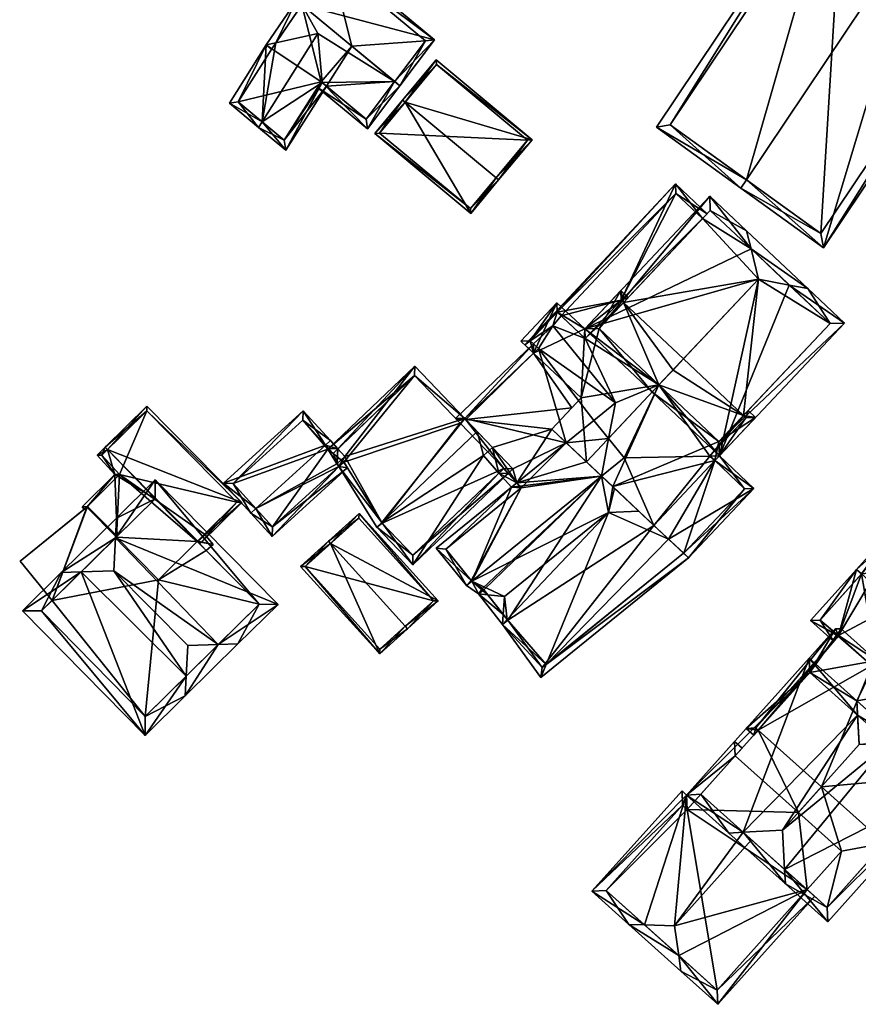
# Model space of a CAD drawing. Header units: inches. Extents: x 2528110 to 2532513, y 1151075 to 1152012.
# Tile 85 of 99: x 2532410 to 2532472, y 1151350 to 1151423. Entities that reach past the tile are written whole.
import ezdxf

# ---------------------------------------------------------------- set-up
doc = ezdxf.new("R2010")
doc.units = ezdxf.units.IN
doc.header["$MEASUREMENT"] = 0
doc.layers.add('Gebaeude Einzelhaus', color=10, linetype='Continuous')

msp = doc.modelspace()

# ---------------------------------------------------------------- meshes
at = {"layer": 'Gebaeude Einzelhaus'}
mesh = msp.add_polyface(dxfattribs=at)
corners = [(2532414.044, 1151439.546, 399.594), (2532417.32, 1151437.574, 398.361), (2532414.186, 1151439.751, 399.594), (2532398.116, 1151409.939, 398.361), (2532392.496, 1151408.537, 399.594), (2532395.269, 1151406.306, 398.446), (2532392.354, 1151408.333, 399.594), (2532390.416, 1151409.679, 398.74), (2532412.249, 1151441.098, 398.74), (2532395.218, 1151406.646, 398.522), (2532390.764, 1151409.741, 398.831), (2532416.973, 1151437.511, 398.441), (2532397.874, 1151410.03, 398.442), (2532412.311, 1151440.75, 398.83), (2532397.874, 1151410.03, 392.38), (2532416.973, 1151437.511, 392.38), (2532412.311, 1151440.75, 392.38), (2532390.764, 1151409.741, 392.38), (2532395.218, 1151406.646, 392.38)]
mesh.append_faces([[corners[k] for k in face] for face in [(13, 10, 7), (8, 13, 7), (0, 13, 2), (11, 0, 2), (2, 13, 8), (1, 11, 2), (3, 9, 12), (12, 11, 3), (3, 11, 1), (5, 9, 3), (4, 9, 6), (10, 4, 6), (7, 10, 6), (6, 9, 5), (8, 0, 2), (8, 7, 0), (0, 7, 4), (4, 7, 6), (3, 4, 5), (5, 4, 6), (3, 0, 4), (3, 1, 0), (0, 1, 2)]], dxfattribs={"color": 13})
mesh.append_faces([[corners[k] for k in face] for face in [(14, 18, 17), (14, 17, 16), (14, 16, 15), (12, 18, 14), (9, 18, 12), (17, 18, 4), (4, 18, 9), (10, 17, 4), (16, 17, 13), (13, 17, 10), (15, 16, 0), (0, 16, 13), (11, 15, 0), (14, 15, 11), (12, 14, 11)]], dxfattribs={"color": 41})
mesh = msp.add_polyface(dxfattribs=at)
corners = [(2532476.74, 1151431.012, 406.118), (2532477.158, 1151431.636, 406.118), (2532470.55, 1151435.664, 401.424), (2532463.58, 1151411.377, 406.118), (2532456.889, 1151415.281, 401.424), (2532463.163, 1151410.754, 406.118), (2532469.31, 1151406.318, 401.424), (2532483.633, 1151427.689, 401.424), (2532457.915, 1151415.465, 401.879), (2532469.119, 1151407.38, 401.889), (2532482.574, 1151427.456, 401.889), (2532470.773, 1151434.65, 401.879), (2532482.574, 1151427.456, 391.67), (2532470.773, 1151434.65, 391.67), (2532457.915, 1151415.465, 391.67), (2532469.119, 1151407.38, 391.67)]
mesh.append_faces([[corners[k] for k in face] for face in [(11, 8, 2), (0, 11, 1), (10, 0, 1), (1, 11, 2), (7, 10, 1), (6, 9, 10), (6, 10, 7), (3, 9, 5), (8, 3, 5), (5, 9, 6), (2, 8, 4), (4, 8, 5), (0, 7, 1), (3, 6, 0), (0, 6, 7), (3, 5, 6), (3, 4, 5), (0, 2, 3), (3, 2, 4), (0, 1, 2)]], dxfattribs={"color": 13})
mesh.append_faces([[corners[k] for k in face] for face in [(13, 15, 14), (12, 15, 13), (10, 15, 12), (9, 15, 10), (14, 15, 3), (3, 15, 9), (8, 14, 3), (13, 14, 11), (11, 14, 8), (12, 13, 0), (0, 13, 11), (10, 12, 0)]], dxfattribs={"color": 41})
mesh = msp.add_polyface(dxfattribs=at)
corners = [(2532427.573, 1151415.683, 399.391), (2532425.139, 1151417.064, 398.065), (2532427.303, 1151415.256, 399.391), (2532427.884, 1151421.395, 398.065), (2532428.596, 1151421.552, 398.311), (2532431.727, 1151422.238, 399.391), (2532430.141, 1151424.708, 398.129), (2532430.527, 1151424.386, 398.366), (2532429.329, 1151413.564, 398.065), (2532432.026, 1151418.608, 398.278), (2532432.353, 1151418.337, 398.065), (2532428.3, 1151421.118, 398.302), (2532425.796, 1151417.166, 398.302), (2532429.213, 1151414.314, 398.318), (2532431.965, 1151418.659, 398.318), (2532428.272, 1151421.073, 398.065), (2532428.3, 1151421.118, 398.087), (2532428.595, 1151421.551, 398.31), (2532430.141, 1151424.706, 399.77), (2532431.696, 1151418.234, 398.065), (2532435.401, 1151415.16, 398.065), (2532431.965, 1151418.659, 398.278), (2532437.425, 1151418.667, 399.77), (2532437.809, 1151418.348, 399.77), (2532430.527, 1151424.386, 399.77), (2532430.142, 1151424.707, 399.769), (2532430.141, 1151424.708, 399.77), (2532435.318, 1151415.879, 398.279), (2532440.399, 1151421.778, 398.065), (2532432.57, 1151428.27, 398.065), (2532437.443, 1151418.691, 399.758), (2532439.713, 1151421.698, 398.263), (2532432.674, 1151427.535, 398.263), (2532430.528, 1151424.387, 399.769), (2532430.527, 1151424.386, 392.564), (2532428.3, 1151421.118, 392.564), (2532425.796, 1151417.166, 392.564), (2532429.213, 1151414.314, 392.564), (2532431.965, 1151418.659, 392.564), (2532432.353, 1151418.337, 392.564), (2532434.236, 1151421.31, 392.564), (2532435.318, 1151415.879, 392.564), (2532437.425, 1151418.667, 392.564), (2532437.443, 1151418.691, 392.564), (2532439.713, 1151421.698, 392.564), (2532432.674, 1151427.535, 392.564)]
mesh.append_faces([[corners[k] for k in face] for face in [(25, 33, 24), (28, 32, 29), (29, 32, 26), (26, 32, 25), (25, 32, 33), (23, 31, 28), (28, 31, 32), (23, 30, 31), (22, 30, 23), (24, 29, 25), (23, 28, 22), (22, 28, 24), (24, 28, 29), (3, 16, 15), (3, 4, 16), (18, 4, 3), (18, 24, 4), (18, 25, 24), (18, 26, 25), (20, 27, 23), (23, 27, 22), (20, 19, 27), (27, 19, 9), (9, 19, 21), (18, 25, 26), (5, 24, 4), (4, 24, 18), (18, 24, 25), (9, 22, 5), (5, 22, 24), (9, 20, 22), (22, 20, 23), (21, 19, 9), (9, 19, 20), (3, 4, 18), (17, 4, 3), (3, 16, 17), (3, 15, 16), (9, 13, 14), (13, 2, 0), (13, 8, 2), (9, 10, 13), (13, 10, 8), (12, 2, 1), (12, 0, 2), (12, 3, 11), (3, 12, 1), (11, 3, 4), (4, 6, 7), (4, 3, 6), (0, 9, 5), (0, 8, 9), (9, 8, 10), (0, 2, 8), (4, 7, 6), (4, 6, 3), (3, 0, 4), (4, 0, 5), (3, 1, 0), (0, 1, 2)]], dxfattribs={"color": 13})
mesh.append_faces([[corners[k] for k in face] for face in [(45, 40, 34), (40, 43, 42), (45, 44, 40), (40, 44, 43), (7, 32, 34), (34, 32, 45), (24, 33, 7), (7, 33, 32), (32, 31, 45), (45, 31, 44), (31, 43, 44), (31, 30, 43), (30, 42, 43), (30, 22, 42), (39, 42, 41), (39, 40, 42), (22, 27, 42), (42, 27, 41), (9, 10, 27), (27, 10, 41), (41, 10, 39), (7, 24, 33), (7, 4, 24), (35, 38, 36), (36, 38, 37), (38, 40, 39), (35, 34, 38), (38, 34, 40), (21, 9, 14), (21, 10, 9), (21, 38, 10), (10, 38, 39), (13, 21, 14), (13, 37, 21), (21, 37, 38), (0, 12, 13), (13, 12, 37), (37, 12, 36), (16, 12, 11), (16, 36, 12), (16, 35, 36), (17, 16, 11), (17, 35, 16), (17, 34, 35), (17, 7, 34)]], dxfattribs={"color": 41})
mesh = msp.add_polyface(dxfattribs=at)
corners = [(2532440.505, 1151420.29, 397.97), (2532438.016, 1151417.296, 400.434), (2532438.209, 1151417.136, 400.434), (2532447.643, 1151414.355, 397.97), (2532444.961, 1151411.521, 400.434), (2532445.154, 1151411.361, 400.434), (2532443.088, 1151408.878, 398.159), (2532435.951, 1151414.813, 398.159), (2532440.538, 1151419.938, 398.128), (2532436.304, 1151414.845, 398.335), (2532443.055, 1151409.23, 398.335), (2532447.29, 1151414.323, 398.128), (2532443.055, 1151409.23, 392.494), (2532447.29, 1151414.323, 392.494), (2532440.538, 1151419.938, 392.494), (2532436.304, 1151414.845, 392.494)]
mesh.append_faces([[corners[k] for k in face] for face in [(11, 8, 3), (5, 10, 4), (4, 11, 5), (5, 11, 3), (6, 10, 5), (9, 10, 7), (7, 10, 6), (2, 9, 1), (8, 2, 1), (1, 9, 7), (3, 8, 0), (0, 8, 1), (7, 2, 1), (7, 6, 2), (2, 6, 4), (4, 6, 5), (3, 4, 5), (0, 2, 3), (3, 2, 4), (0, 1, 2)]], dxfattribs={"color": 13})
mesh.append_faces([[corners[k] for k in face] for face in [(13, 15, 14), (13, 12, 15), (10, 9, 12), (12, 9, 15), (2, 8, 9), (9, 8, 15), (15, 8, 14), (8, 11, 14), (14, 11, 13), (11, 12, 13), (11, 10, 12), (11, 4, 10)]], dxfattribs={"color": 41})
mesh = msp.add_polyface(dxfattribs=at)
corners = [(2532449.515, 1151401.536, 398.612), (2532458.3, 1151411.065, 398.613), (2532447.113, 1151399.12, 398.612), (2532454.262, 1151402.436, 398.612), (2532460.315, 1151408.493, 398.613), (2532460.658, 1151408.857, 398.613), (2532447.511, 1151399.41, 398.612), (2532447.774, 1151398.501, 398.612), (2532448.123, 1151398.833, 398.612), (2532449.804, 1151401.263, 398.612), (2532451.58, 1151399.589, 398.612), (2532454.444, 1151402.264, 398.612), (2532458.323, 1151410.359, 398.613), (2532458.323, 1151410.359, 391.08), (2532460.315, 1151408.493, 391.08), (2532449.804, 1151401.263, 391.08), (2532454.262, 1151402.436, 391.08), (2532451.58, 1151399.589, 391.08), (2532454.444, 1151402.264, 391.08)]
mesh.append_faces([[corners[k] for k in face] for face in [(0, 12, 9), (12, 5, 4), (0, 1, 12), (12, 1, 5), (6, 2, 0), (0, 2, 1), (6, 7, 2), (6, 8, 7), (4, 3, 11), (3, 9, 10), (3, 0, 9), (6, 7, 8), (0, 2, 6), (6, 2, 7), (5, 1, 4), (4, 1, 3), (3, 1, 0), (0, 1, 2)]], dxfattribs={"color": 13})
mesh.append_faces([[corners[k] for k in face] for face in [(16, 14, 18), (16, 13, 14), (17, 15, 16), (16, 15, 13), (13, 15, 12), (12, 15, 9), (13, 4, 14), (13, 12, 4)]], dxfattribs={"color": 41})
mesh = msp.add_polyface(dxfattribs=at)
corners = [(2532457.076, 1151396.128, 407.367), (2532456.561, 1151395.581, 407.367), (2532461.565, 1151390.866, 403.574), (2532466.765, 1151403.555, 406.288), (2532470.859, 1151400.726, 403.574), (2532464.483, 1151403.985, 407.367), (2532468.13, 1151403.298, 405.642), (2532463.918, 1151406.239, 406.287), (2532463.58, 1151407.586, 405.642), (2532469.799, 1151400.695, 403.988), (2532461.534, 1151391.926, 403.988), (2532463.58, 1151407.588, 405.642), (2532460.853, 1151410.158, 403.574), (2532463.918, 1151406.239, 406.288), (2532451.559, 1151400.296, 403.574), (2532452.62, 1151400.328, 403.988), (2532460.885, 1151409.098, 403.988), (2532457.077, 1151396.127, 406.418), (2532461.534, 1151391.926, 402.868), (2532463.358, 1151393.861, 402.868), (2532469.799, 1151400.695, 391.08), (2532463.358, 1151393.861, 391.08), (2532463.918, 1151406.239, 391.08), (2532464.483, 1151403.985, 391.08), (2532458.9, 1151398.063, 391.08), (2532460.885, 1151409.098, 391.08), (2532460.315, 1151408.493, 398.613), (2532454.444, 1151402.264, 402.592), (2532460.315, 1151408.493, 391.08), (2532454.444, 1151402.264, 398.612), (2532452.62, 1151400.328, 402.592), (2532454.444, 1151402.264, 391.08)]
mesh.append_faces([[corners[k] for k in face] for face in [(16, 8, 13), (16, 11, 8), (16, 12, 11), (16, 15, 12), (12, 15, 14), (14, 15, 1), (1, 15, 0), (13, 14, 5), (5, 14, 0), (0, 14, 1), (8, 12, 13), (13, 12, 14), (8, 11, 12), (1, 10, 2), (0, 10, 1), (9, 3, 6), (6, 3, 7), (6, 7, 8), (10, 9, 4), (2, 10, 4), (4, 9, 6), (3, 7, 5), (3, 6, 7), (7, 6, 8), (3, 4, 6), (0, 2, 5), (5, 2, 3), (3, 2, 4), (0, 1, 2)]], dxfattribs={"color": 13})
mesh.append_faces([[corners[k] for k in face] for face in [(28, 23, 31), (31, 23, 24), (25, 22, 28), (28, 22, 23), (0, 15, 17), (17, 15, 30), (15, 27, 30), (27, 26, 29), (26, 25, 28), (15, 16, 27), (27, 16, 26), (26, 16, 25), (22, 16, 13), (22, 25, 16), (23, 21, 24), (22, 20, 23), (23, 20, 21), (22, 9, 20), (7, 3, 22), (22, 3, 9), (20, 19, 21), (19, 10, 18), (20, 9, 19), (19, 9, 10), (10, 17, 18), (10, 0, 17)]], dxfattribs={"color": 41})
mesh = msp.add_polyface(dxfattribs=at)
corners = [(2532463.358, 1151393.861, 391.08), (2532458.123, 1151397.238, 391.08), (2532458.9, 1151398.063, 391.08), (2532457.076, 1151396.128, 391.08), (2532454.483, 1151390.71, 391.08), (2532453.322, 1151392.144, 391.08), (2532463.539, 1151393.69, 391.08), (2532460.858, 1151390.845, 391.08), (2532463.358, 1151393.861, 402.868), (2532463.539, 1151393.69, 402.724), (2532460.858, 1151390.845, 402.724), (2532453.836, 1151394.788, 391.08), (2532452.233, 1151393.49, 391.08), (2532454.444, 1151402.264, 391.08), (2532449.186, 1151400.533, 391.08), (2532451.58, 1151399.589, 391.08), (2532454.262, 1151402.436, 391.08), (2532451.58, 1151399.589, 398.612), (2532449.515, 1151401.536, 400.663), (2532451.58, 1151399.589, 402.436), (2532454.262, 1151402.436, 402.435), (2532454.262, 1151402.436, 398.612), (2532454.444, 1151402.264, 398.612), (2532454.444, 1151402.264, 402.592), (2532450.599, 1151394.431, 401.44), (2532451.289, 1151395.163, 404.2), (2532451.289, 1151395.163, 401.442), (2532450.181, 1151391.829, 391.08), (2532448.123, 1151398.833, 391.08), (2532461.565, 1151390.866, 402.434), (2532464.246, 1151393.711, 402.434), (2532463.701, 1151394.225, 402.868), (2532453.64, 1151388.57, 404.864), (2532461.534, 1151391.926, 402.868), (2532457.077, 1151396.127, 406.418), (2532454.788, 1151402.628, 402.592), (2532454.241, 1151403.143, 402.123), (2532451.559, 1151400.296, 402.123), (2532452.62, 1151400.328, 402.592), (2532451.687, 1151390.411, 406.418), (2532449.104, 1151392.845, 404.2)]
mesh.append_faces([[corners[k] for k in face] for face in [(29, 9, 30), (30, 9, 31), (31, 9, 8), (29, 10, 9), (32, 33, 34), (33, 30, 8), (8, 30, 31), (33, 29, 30), (20, 35, 23), (20, 36, 35), (20, 37, 36), (20, 19, 37), (37, 19, 18), (38, 25, 34), (34, 25, 39), (39, 25, 40), (38, 37, 25), (23, 36, 38), (38, 36, 37), (23, 35, 36)]], dxfattribs={"color": 13})
mesh.append_faces([[corners[k] for k in face] for face in [(0, 1, 2), (0, 3, 1), (3, 4, 5), (6, 7, 0), (0, 7, 3), (3, 7, 4), (8, 9, 0), (0, 9, 6), (9, 10, 6), (6, 10, 7), (11, 5, 12), (11, 3, 5), (3, 13, 1), (1, 13, 2), (14, 15, 11), (11, 15, 3), (3, 15, 13), (13, 15, 16), (17, 18, 19), (19, 20, 17), (17, 20, 21), (20, 22, 21), (20, 23, 22), (24, 25, 26), (5, 27, 12), (12, 28, 11), (11, 28, 14)]], dxfattribs={"color": 41})
mesh = msp.add_polyface(dxfattribs=at)
corners = [(2532449.804, 1151401.263, 391.08), (2532449.186, 1151400.533, 391.08), (2532449.515, 1151401.536, 391.08), (2532447.511, 1151399.41, 391.08), (2532447.759, 1151399.176, 391.08), (2532451.58, 1151399.589, 391.08), (2532448.123, 1151398.833, 401.188), (2532448.123, 1151398.833, 399.943), (2532447.76, 1151398.488, 401.171), (2532447.76, 1151398.488, 399.934), (2532447.511, 1151399.41, 400.663), (2532447.511, 1151399.41, 398.612), (2532447.759, 1151399.176, 399.788), (2532449.515, 1151401.536, 398.612), (2532449.515, 1151401.536, 400.663), (2532449.804, 1151401.263, 398.612), (2532451.58, 1151399.589, 398.612), (2532450.181, 1151391.829, 402.1), (2532449.104, 1151392.845, 404.2), (2532449.104, 1151392.845, 401.55), (2532450.599, 1151394.431, 401.44), (2532451.289, 1151395.163, 404.2), (2532451.289, 1151395.163, 401.442), (2532450.181, 1151391.829, 391.08), (2532448.123, 1151398.833, 391.08), (2532452.233, 1151393.49, 391.08), (2532442.65, 1151393.628, 391.08), (2532446.223, 1151389.89, 391.08), (2532448.123, 1151398.833, 398.612), (2532449.494, 1151402.243, 400.35), (2532446.804, 1151399.389, 400.35), (2532451.559, 1151400.296, 402.123), (2532442.714, 1151393.561, 399.833)]
mesh.append_faces([[corners[k] for k in face] for face in [(29, 10, 30), (30, 10, 8), (8, 10, 6), (31, 14, 29), (29, 14, 10), (8, 29, 30), (21, 31, 8), (8, 31, 29), (12, 7, 9), (32, 19, 20), (12, 9, 7), (22, 9, 20), (20, 9, 32)]], dxfattribs={"color": 13})
mesh.append_faces([[corners[k] for k in face] for face in [(0, 1, 2), (2, 1, 3), (3, 1, 4), (0, 5, 1), (6, 7, 8), (8, 7, 9), (10, 7, 6), (11, 12, 10), (10, 12, 7), (11, 4, 12), (11, 3, 4), (11, 13, 3), (3, 13, 2), (10, 14, 11), (11, 14, 13), (13, 15, 2), (2, 15, 0), (13, 14, 15), (15, 14, 16), (17, 18, 19), (18, 20, 19), (18, 21, 20), (22, 8, 9), (22, 21, 8), (23, 24, 25), (1, 24, 4), (23, 26, 24), (23, 27, 26), (26, 28, 24), (9, 7, 28), (28, 4, 24), (28, 12, 4), (28, 7, 12)]], dxfattribs={"color": 41})
mesh = msp.add_polyface(dxfattribs=at)
corners = [(2532445.871, 1151389.554, 391.08), (2532446.223, 1151389.89, 391.08), (2532446.497, 1151388.848, 391.08), (2532445.539, 1151389.928, 401.56), (2532445.871, 1151389.554, 399.299), (2532446.497, 1151388.848, 402.1), (2532445.539, 1151389.928, 399.663), (2532445.177, 1151389.582, 401.575), (2532445.177, 1151389.582, 399.663), (2532444.026, 1151390.879, 400.925), (2532447.76, 1151398.488, 399.934), (2532448.123, 1151398.833, 398.612), (2532442.65, 1151393.628, 399.805), (2532442.65, 1151393.628, 391.08), (2532445.539, 1151389.928, 391.08), (2532442.287, 1151393.283, 391.08), (2532436.5, 1151385.858, 391.08), (2532442.65, 1151393.628, 401.218), (2532442.714, 1151393.561, 399.833), (2532443.561, 1151392.674, 402.104), (2532444.697, 1151391.486, 400.907), (2532438.907, 1151396.821, 397.93), (2532442.287, 1151393.283, 399.814), (2532442.287, 1151393.283, 401.217), (2532442.088, 1151393.491, 399.706), (2532442.561, 1151393.544, 399.802), (2532441.942, 1151393.645, 399.64), (2532447.759, 1151399.176, 399.788), (2532449.104, 1151392.845, 401.55), (2532446.108, 1151388.533, 402.1), (2532436.473, 1151385.901, 402.104)]
mesh.append_faces([[corners[k] for k in face] for face in [(24, 25, 22), (7, 3, 5), (26, 25, 24), (27, 12, 26), (26, 12, 25), (27, 10, 12), (25, 24, 22), (7, 20, 9), (20, 28, 18), (7, 5, 20), (7, 29, 5), (24, 25, 26), (26, 12, 27), (12, 26, 25), (10, 27, 12), (18, 10, 12), (4, 8, 6), (17, 23, 21), (30, 9, 19), (19, 9, 20), (8, 4, 6)]], dxfattribs={"color": 13})
mesh.append_faces([[corners[k] for k in face] for face in [(0, 1, 2), (3, 4, 5), (2, 4, 0), (3, 6, 4), (7, 8, 3), (3, 8, 6), (9, 8, 7), (10, 11, 12), (12, 11, 13), (14, 1, 0), (14, 13, 1), (14, 15, 13), (14, 16, 15), (17, 18, 12), (17, 19, 18), (18, 19, 20), (6, 14, 4), (4, 14, 0), (8, 14, 6), (15, 21, 22), (22, 21, 23), (12, 22, 17), (17, 22, 23), (12, 15, 22), (12, 13, 15)]], dxfattribs={"color": 41})
mesh = msp.add_polyface(dxfattribs=at)
corners = [(2532433.72, 1151390.822, 398.436), (2532433.213, 1151391.38, 397.931), (2532433.213, 1151391.38, 398.801), (2532432.851, 1151391.034, 398.795), (2532442.287, 1151393.283, 391.08), (2532433.643, 1151390.399, 391.08), (2532438.907, 1151396.821, 391.08), (2532432.851, 1151391.034, 391.08), (2532433.267, 1151390.057, 391.08), (2532436.5, 1151385.858, 391.08), (2532445.539, 1151389.928, 391.08), (2532438.782, 1151383.47, 391.08), (2532438.782, 1151383.47, 399.663), (2532445.177, 1151389.582, 399.663), (2532436.5, 1151385.858, 402.068), (2532433.643, 1151390.399, 398.309), (2532433.643, 1151390.399, 398.605), (2532436.473, 1151385.901, 402.104), (2532433.267, 1151390.057, 398.309), (2532433.267, 1151390.057, 398.597), (2532433.132, 1151390.271, 398.43), (2532432.851, 1151391.034, 397.931), (2532438.907, 1151396.821, 397.93), (2532433.914, 1151389.969, 398.068), (2532433.142, 1151390.281, 398.43), (2532436.104, 1151385.548, 402.104), (2532438.765, 1151382.763, 399.299), (2532442.65, 1151393.628, 401.218), (2532438.923, 1151397.528, 397.594), (2532432.514, 1151391.405, 397.594), (2532443.561, 1151392.674, 402.104), (2532444.026, 1151390.879, 400.925)]
mesh.append_faces([[corners[k] for k in face] for face in [(23, 18, 15), (2, 24, 0), (2, 20, 24), (18, 23, 15), (25, 17, 14), (25, 12, 26), (25, 14, 12), (19, 17, 25), (19, 16, 17), (27, 22, 28), (28, 22, 29), (29, 22, 1), (19, 24, 20), (19, 0, 24), (0, 28, 1), (1, 28, 29), (0, 27, 28), (19, 17, 0), (0, 17, 27), (27, 17, 30), (19, 25, 17), (17, 26, 31), (17, 25, 26)]], dxfattribs={"color": 13})
mesh.append_faces([[corners[k] for k in face] for face in [(0, 1, 2), (2, 1, 3), (4, 5, 6), (6, 5, 7), (7, 5, 8), (4, 9, 5), (10, 11, 9), (12, 11, 13), (12, 9, 11), (12, 14, 9), (15, 14, 16), (16, 14, 17), (15, 9, 14), (15, 5, 9), (18, 15, 19), (19, 15, 16), (18, 5, 15), (18, 8, 5), (19, 20, 18), (1, 7, 21), (1, 6, 7), (1, 22, 6), (6, 22, 4)]], dxfattribs={"color": 41})
mesh = msp.add_polyface(dxfattribs=at)
corners = [(2532454.483, 1151390.71, 391.08), (2532456.69, 1151385.694, 391.08), (2532452.808, 1151389.354, 391.08), (2532460.858, 1151390.845, 391.08), (2532461.222, 1151390.502, 391.08), (2532460.858, 1151390.845, 402.724), (2532461.222, 1151390.502, 402.434), (2532452.806, 1151389.355, 391.08), (2532453.322, 1151392.144, 391.08), (2532458.92, 1151383.636, 391.08), (2532463.429, 1151388.42, 391.08), (2532458.894, 1151383.615, 391.08), (2532457.784, 1151384.662, 401.869), (2532458.894, 1151383.615, 400.388), (2532458.894, 1151383.615, 401.296), (2532463.429, 1151388.42, 401.295), (2532458.92, 1151383.636, 401.294), (2532448.387, 1151375.12, 391.08), (2532455.581, 1151386.739, 404.808), (2532453.64, 1151388.57, 404.864), (2532453.779, 1151388.439, 405.049), (2532456.69, 1151385.694, 402.434), (2532448.684, 1151375.36, 400.388), (2532461.565, 1151390.866, 402.434), (2532457.077, 1151396.127, 406.418), (2532451.687, 1151390.411, 406.418), (2532461.534, 1151391.926, 402.868), (2532459.261, 1151383.269, 401.107), (2532464.136, 1151388.441, 401.107), (2532459.261, 1151383.269, 399.898), (2532452.808, 1151389.354, 403.756), (2532453.311, 1151386.641, 406.132)]
mesh.append_faces([[corners[k] for k in face] for face in [(23, 6, 5), (19, 24, 25), (19, 6, 26), (26, 6, 23), (19, 21, 6), (16, 15, 27), (27, 15, 28), (14, 16, 27), (28, 15, 23), (23, 15, 6), (6, 28, 23), (28, 14, 27), (6, 12, 28), (28, 12, 14), (6, 21, 12), (29, 22, 13), (30, 31, 19), (19, 31, 20), (18, 20, 31), (22, 12, 31), (31, 12, 18), (22, 13, 12), (22, 29, 13)]], dxfattribs={"color": 13})
mesh.append_faces([[corners[k] for k in face] for face in [(0, 1, 2), (0, 3, 1), (1, 3, 4), (5, 6, 3), (3, 6, 4), (7, 0, 2), (7, 8, 0), (9, 1, 4), (9, 4, 10), (11, 1, 9), (12, 13, 14), (6, 15, 4), (4, 15, 10), (15, 16, 10), (10, 16, 9), (13, 16, 14), (13, 9, 16), (13, 11, 9), (17, 1, 11), (18, 19, 20), (18, 21, 19), (18, 12, 21), (22, 11, 13)]], dxfattribs={"color": 41})
mesh = msp.add_polyface(dxfattribs=at)
corners = [(2532422.749, 1151384.495, 400.423), (2532422.956, 1151384.353, 400.445), (2532422.783, 1151384.529, 400.445), (2532422.922, 1151384.319, 400.423), (2532419.623, 1151387.669, 400.423), (2532416.085, 1151391.331, 400.445), (2532415.299, 1151390.908, 400.053), (2532415.909, 1151391.509, 400.445), (2532416.633, 1151389.47, 400.027), (2532414.594, 1151387.101, 398.6), (2532414.186, 1151387.061, 398.454), (2532416.801, 1151384.889, 398.609), (2532414.541, 1151387.058, 398.569), (2532414.346, 1151386.899, 398.454), (2532426.054, 1151387.404, 398.454), (2532419.006, 1151394.56, 398.455), (2532425.701, 1151387.406, 398.569), (2532419.004, 1151394.208, 398.569), (2532415.648, 1151390.9, 400.164), (2532416.981, 1151389.463, 400.138), (2532422.774, 1151384.52, 398.62), (2532422.749, 1151384.495, 398.62), (2532423.301, 1151385.04, 398.62), (2532423.301, 1151385.04, 391.08), (2532425.701, 1151387.406, 391.08), (2532419.004, 1151394.208, 391.08), (2532415.648, 1151390.9, 391.08), (2532416.981, 1151389.463, 391.08), (2532414.541, 1151387.058, 391.08), (2532416.738, 1151384.827, 391.08), (2532422.749, 1151384.495, 391.08), (2532419.861, 1151381.656, 391.08)]
mesh.append_faces([[corners[k] for k in face] for face in [(12, 8, 19), (6, 18, 8), (8, 18, 19), (7, 18, 6), (7, 5, 18), (15, 17, 7), (7, 17, 5), (15, 14, 17), (17, 14, 16), (8, 12, 10), (10, 12, 13), (2, 1, 0), (0, 1, 3), (1, 16, 14), (1, 2, 16), (5, 15, 7), (1, 14, 2), (2, 14, 5), (5, 14, 15), (9, 10, 12), (12, 10, 13), (4, 8, 11), (11, 8, 9), (9, 8, 10), (4, 5, 8), (8, 5, 6), (6, 5, 7), (0, 2, 4), (4, 2, 5), (3, 1, 0), (0, 1, 2)]], dxfattribs={"color": 13})
mesh.append_faces([[corners[k] for k in face] for face in [(29, 30, 31), (29, 27, 30), (30, 27, 23), (23, 27, 24), (24, 27, 25), (25, 27, 26), (29, 28, 27), (12, 27, 28), (12, 19, 27), (19, 26, 27), (19, 18, 26), (5, 17, 18), (18, 17, 26), (26, 17, 25), (17, 24, 25), (17, 16, 24), (22, 2, 20), (24, 16, 23), (23, 16, 22), (22, 16, 2), (2, 0, 20), (20, 0, 21)]], dxfattribs={"color": 41})
mesh = msp.add_polyface(dxfattribs=at)
corners = [(2532432.514, 1151391.405, 391.08), (2532432.455, 1151391.348, 391.08), (2532430.6, 1151393.51, 391.08), (2532425.42, 1151388.798, 391.08), (2532428.346, 1151385.58, 391.08), (2532433.267, 1151390.057, 391.08), (2532428.346, 1151385.58, 398.309), (2532433.267, 1151390.057, 398.309), (2532427.104, 1151386.946, 399.204), (2532425.42, 1151388.798, 398.02), (2532430.6, 1151393.51, 398.02), (2532432.851, 1151391.034, 398.795), (2532432.514, 1151391.405, 397.594), (2532432.283, 1151391.659, 399.204), (2532432.851, 1151391.034, 397.931), (2532433.213, 1151391.38, 397.931), (2532432.851, 1151391.034, 391.08), (2532433.213, 1151391.38, 398.801), (2532432.653, 1151391.995, 399.204), (2532426.734, 1151386.61, 399.204), (2532428.313, 1151384.874, 398.068), (2532433.914, 1151389.969, 398.068), (2532430.633, 1151394.216, 397.783), (2532424.714, 1151388.831, 397.783), (2532433.132, 1151390.271, 398.43)]
mesh.append_faces([[corners[k] for k in face] for face in [(13, 17, 11), (13, 18, 17), (19, 6, 20), (20, 6, 21), (21, 6, 7), (19, 8, 6), (22, 9, 23), (23, 9, 19), (19, 9, 8), (13, 10, 18), (18, 10, 22), (22, 10, 9), (7, 20, 21), (24, 8, 7), (7, 8, 20), (20, 8, 19), (17, 13, 24), (24, 13, 8), (17, 18, 13), (13, 23, 8), (8, 23, 19), (13, 22, 23), (13, 18, 22), (12, 15, 14), (15, 12, 14)]], dxfattribs={"color": 13})
mesh.append_faces([[corners[k] for k in face] for face in [(0, 1, 2), (2, 1, 3), (3, 1, 4), (4, 1, 5), (6, 5, 7), (6, 4, 5), (8, 9, 6), (6, 9, 4), (4, 9, 3), (9, 10, 3), (3, 10, 2), (11, 12, 13), (13, 12, 10), (10, 12, 2), (2, 12, 0), (11, 14, 12), (11, 15, 14), (16, 1, 0), (16, 5, 1), (14, 16, 12), (12, 16, 0)]], dxfattribs={"color": 41})
mesh = msp.add_polyface(dxfattribs=at)
corners = [(2532451.687, 1151390.411, 406.418), (2532452.808, 1151389.354, 403.759), (2532453.64, 1151388.57, 404.864), (2532452.808, 1151389.354, 403.756), (2532451.688, 1151390.41, 403.052), (2532451.686, 1151390.409, 406.418), (2532451.686, 1151390.409, 403.051), (2532449.104, 1151392.845, 404.2), (2532450.181, 1151391.829, 402.1), (2532452.806, 1151389.355, 391.08), (2532450.181, 1151391.829, 391.08), (2532453.322, 1151392.144, 391.08), (2532443.173, 1151381.558, 391.08), (2532446.829, 1151388.474, 391.08), (2532446.497, 1151388.848, 391.08), (2532443.173, 1151381.558, 403.759), (2532452.806, 1151389.353, 403.756), (2532446.829, 1151388.474, 402.332), (2532446.497, 1151388.848, 402.1), (2532446.223, 1151389.89, 391.08), (2532445.871, 1151389.554, 399.299), (2532445.848, 1151378.64, 391.08), (2532456.69, 1151385.694, 391.08), (2532448.387, 1151375.12, 391.08), (2532452.808, 1151389.354, 391.08), (2532443.947, 1151381.012, 391.08), (2532444.05, 1151380.914, 391.08), (2532448.684, 1151375.36, 400.388), (2532458.894, 1151383.615, 391.08), (2532448.387, 1151375.12, 400.394), (2532445.848, 1151378.64, 404.766), (2532446.108, 1151388.533, 402.1), (2532444.697, 1151391.486, 400.907), (2532449.104, 1151392.845, 401.55), (2532448.29, 1151374.399, 399.898), (2532459.261, 1151383.269, 399.898), (2532445.449, 1151378.338, 404.79), (2532445.593, 1151380.4, 406.132), (2532453.311, 1151386.641, 406.132), (2532445.797, 1151378.705, 404.849)]
mesh.append_faces([[corners[k] for k in face] for face in [(0, 7, 5), (18, 17, 31), (18, 6, 8), (31, 1, 18), (18, 1, 6), (6, 1, 4), (31, 15, 1), (32, 18, 33), (33, 18, 8), (34, 27, 35), (36, 29, 34), (34, 29, 27), (36, 30, 29), (37, 38, 15), (15, 38, 3), (27, 34, 35), (39, 38, 37), (36, 27, 39), (39, 27, 38), (36, 34, 27)]], dxfattribs={"color": 13})
mesh.append_faces([[corners[k] for k in face] for face in [(0, 1, 2), (2, 1, 3), (0, 4, 1), (5, 6, 0), (6, 7, 8), (6, 5, 7), (9, 10, 11), (12, 13, 9), (9, 13, 10), (10, 13, 14), (15, 16, 1), (1, 16, 3), (17, 18, 13), (13, 18, 14), (14, 19, 10), (18, 20, 14), (21, 22, 23), (21, 24, 22), (21, 9, 24), (9, 25, 12), (21, 26, 9), (9, 26, 25), (27, 23, 28), (27, 29, 23), (29, 21, 23), (29, 30, 21)]], dxfattribs={"color": 41})
mesh = msp.add_polyface(dxfattribs=at)
corners = [(2532443.114, 1151381.599, 391.08), (2532446.829, 1151388.474, 391.08), (2532443.173, 1151381.558, 391.08), (2532441.222, 1151383.935, 391.08), (2532443.173, 1151381.558, 403.759), (2532443.114, 1151381.599, 403.727), (2532441.222, 1151383.935, 402.332), (2532446.829, 1151388.474, 402.332), (2532445.177, 1151389.582, 399.663), (2532438.782, 1151383.47, 391.08), (2532445.539, 1151389.928, 391.08), (2532445.848, 1151378.64, 404.766), (2532444.05, 1151380.914, 391.08), (2532445.848, 1151378.64, 391.08), (2532445.797, 1151378.705, 404.849), (2532444.353, 1151380.531, 405.272), (2532444.05, 1151380.914, 404.792), (2532445.501, 1151379.079, 405.272), (2532443.947, 1151381.012, 404.653), (2532443.947, 1151381.012, 391.08), (2532442.768, 1151381.23, 403.759), (2532446.108, 1151388.533, 402.1), (2532440.518, 1151384.009, 402.1), (2532445.177, 1151389.582, 401.575), (2532446.497, 1151388.848, 402.1), (2532438.765, 1151382.763, 399.299), (2532438.782, 1151383.47, 399.663), (2532445.871, 1151389.554, 399.299), (2532444.026, 1151390.879, 400.925), (2532443.658, 1151380.604, 404.79), (2532445.449, 1151378.338, 404.79), (2532445.593, 1151380.4, 406.132)]
mesh.append_faces([[corners[k] for k in face] for face in [(20, 5, 4), (21, 6, 22), (22, 6, 20), (20, 6, 5), (21, 7, 6), (21, 22, 4), (4, 22, 20), (23, 24, 21), (25, 26, 27), (27, 26, 8), (28, 25, 8), (8, 25, 27), (16, 15, 29), (18, 16, 29), (4, 18, 29), (4, 29, 20), (14, 11, 30), (14, 30, 17), (29, 17, 30), (29, 15, 17), (4, 15, 31), (4, 29, 15), (4, 20, 29), (14, 17, 30), (14, 31, 17), (15, 17, 31), (15, 29, 17), (17, 29, 30)]], dxfattribs={"color": 13})
mesh.append_faces([[corners[k] for k in face] for face in [(0, 1, 2), (0, 3, 1), (4, 5, 2), (2, 5, 0), (5, 6, 0), (0, 6, 3), (6, 7, 3), (3, 7, 1), (8, 9, 10), (11, 12, 13), (11, 14, 12), (15, 16, 17), (17, 16, 14), (14, 16, 12), (16, 18, 12), (12, 18, 19), (18, 4, 19), (19, 4, 2)]], dxfattribs={"color": 41})
mesh = msp.add_polyface(dxfattribs=at)
corners = [(2532416.675, 1151384.765, 409.451), (2532428.758, 1151379.818, 404.393), (2532419.634, 1151389.083, 404.393), (2532424.3, 1151376.831, 409.584), (2532425.773, 1151376.878, 408.519), (2532416.745, 1151386.238, 408.384), (2532416.559, 1151382.324, 411.218), (2532422.04, 1151376.758, 411.218), (2532421.864, 1151373.029, 408.519), (2532421.933, 1151374.499, 409.583), (2532412.643, 1151382.198, 408.384), (2532414.117, 1151382.245, 409.451), (2532418.878, 1151370.088, 404.393), (2532409.754, 1151379.353, 404.393), (2532427.344, 1151379.829, 405.377), (2532419.623, 1151387.669, 405.377), (2532411.168, 1151379.341, 405.377), (2532418.889, 1151371.501, 405.377), (2532427.344, 1151379.829, 391.08), (2532418.889, 1151371.501, 391.08), (2532423.403, 1151383.83, 398.623), (2532422.749, 1151384.495, 400.423), (2532423.403, 1151383.83, 391.08), (2532422.749, 1151384.495, 398.62), (2532419.623, 1151387.669, 400.423), (2532416.801, 1151384.889, 398.609), (2532411.961, 1151380.122, 398.611), (2532411.168, 1151379.341, 391.08), (2532411.961, 1151380.122, 391.08), (2532419.861, 1151381.656, 391.08), (2532416.738, 1151384.827, 391.08), (2532422.749, 1151384.495, 391.08)]
mesh.append_faces([[corners[k] for k in face] for face in [(12, 17, 8), (8, 17, 9), (12, 16, 17), (16, 10, 11), (12, 13, 16), (16, 13, 10), (5, 0, 10), (10, 0, 11), (8, 3, 4), (8, 9, 3), (2, 15, 5), (5, 15, 0), (3, 14, 4), (4, 14, 1), (1, 14, 2), (2, 14, 15), (13, 11, 10), (11, 9, 6), (6, 9, 7), (13, 12, 11), (11, 12, 9), (9, 12, 8), (0, 11, 6), (0, 10, 11), (0, 5, 10), (9, 3, 7), (9, 8, 3), (3, 8, 4), (3, 6, 7), (3, 0, 6), (0, 2, 5), (4, 1, 3), (3, 1, 0), (0, 1, 2)]], dxfattribs={"color": 13})
mesh.append_faces([[corners[k] for k in face] for face in [(22, 29, 31), (29, 28, 30), (29, 19, 28), (28, 19, 27), (22, 18, 29), (29, 18, 19), (17, 16, 19), (19, 16, 27), (16, 26, 27), (27, 26, 28), (0, 25, 11), (11, 25, 16), (16, 25, 26), (0, 15, 25), (25, 15, 24), (15, 21, 24), (21, 20, 23), (20, 18, 22), (15, 14, 21), (21, 14, 20), (20, 14, 18), (9, 14, 3), (9, 17, 14), (14, 17, 18), (18, 17, 19)]], dxfattribs={"color": 41})
mesh = msp.add_polyface(dxfattribs=at)
corners = [(2532411.961, 1151380.122, 398.611), (2532414.594, 1151387.101, 398.6), (2532409.593, 1151383.031, 398.6), (2532416.801, 1151384.889, 398.609), (2532423.934, 1151384.262, 398.623), (2532423.301, 1151385.04, 398.62), (2532422.774, 1151384.52, 398.62), (2532423.403, 1151383.83, 398.623), (2532422.749, 1151384.495, 398.62), (2532423.934, 1151384.262, 391.08), (2532423.301, 1151385.04, 391.08), (2532414.541, 1151387.058, 398.569), (2532409.593, 1151383.031, 391.08), (2532414.541, 1151387.058, 391.08), (2532411.961, 1151380.122, 391.08), (2532423.403, 1151383.83, 391.08), (2532416.738, 1151384.827, 391.08), (2532422.749, 1151384.495, 391.08)]
mesh.append_faces([[corners[k] for k in face] for face in [(4, 6, 7), (7, 6, 8), (4, 5, 6), (3, 1, 0), (0, 1, 2)]], dxfattribs={"color": 13})
mesh.append_faces([[corners[k] for k in face] for face in [(15, 17, 9), (9, 17, 10), (16, 14, 13), (13, 14, 12), (9, 4, 15), (15, 4, 7), (0, 2, 14), (14, 2, 12), (12, 11, 13), (12, 2, 11), (11, 2, 1), (9, 5, 4), (9, 10, 5)]], dxfattribs={"color": 41})
mesh = msp.add_polyface(dxfattribs=at)
corners = [(2532436.315, 1151376.136, 396.978), (2532438.387, 1151378.01, 398.381), (2532438.219, 1151378.195, 398.381), (2532432.667, 1151384.334, 398.381), (2532430.427, 1151382.645, 396.978), (2532432.499, 1151384.52, 398.381), (2532440.668, 1151380.073, 396.978), (2532434.78, 1151386.583, 396.978), (2532436.333, 1151376.489, 397.104), (2532430.78, 1151382.627, 397.103), (2532440.315, 1151380.091, 397.092), (2532434.762, 1151386.23, 397.092), (2532434.762, 1151386.23, 391.483), (2532440.315, 1151380.091, 391.483), (2532430.78, 1151382.627, 391.483), (2532436.333, 1151376.489, 391.483)]
mesh.append_faces([[corners[k] for k in face] for face in [(3, 9, 5), (11, 3, 5), (5, 9, 4), (10, 11, 7), (7, 11, 5), (6, 10, 7), (8, 2, 1), (1, 2, 10), (1, 10, 6), (9, 8, 0), (4, 9, 0), (0, 8, 1), (3, 7, 5), (2, 6, 3), (3, 6, 7), (2, 1, 6), (0, 3, 4), (4, 3, 5), (0, 2, 3), (0, 1, 2)]], dxfattribs={"color": 13})
mesh.append_faces([[corners[k] for k in face] for face in [(13, 15, 14), (13, 14, 12), (2, 15, 13), (8, 15, 2), (2, 13, 10), (14, 15, 9), (9, 15, 8), (12, 14, 3), (3, 14, 9), (11, 12, 3), (13, 12, 10), (10, 12, 11)]], dxfattribs={"color": 41})
mesh = msp.add_polyface(dxfattribs=at)
corners = [(2532478.51, 1151376.37, 403.132), (2532478.881, 1151376.038, 403.132), (2532482.291, 1151379.841, 399.055), (2532478.985, 1151382.805, 399.055), (2532472.131, 1151382.089, 403.132), (2532475.168, 1151386.226, 399.055), (2532471.759, 1151382.423, 403.132), (2532476.175, 1151373.019, 399.895), (2532473.242, 1151375.648, 399.895), (2532475.803, 1151373.353, 399.895), (2532470.421, 1151377.505, 399.496), (2532468.35, 1151378.62, 399.055), (2532470.386, 1151377.466, 399.454), (2532470.053, 1151377.094, 399.055), (2532472.908, 1151375.276, 399.496), (2532475.206, 1151385.52, 399.454), (2532481.585, 1151379.803, 399.454), (2532469.056, 1151378.659, 399.454), (2532478.435, 1151376.286, 403.042), (2532478.644, 1151376.519, 401.994), (2532478.435, 1151376.286, 401.796), (2532481.585, 1151379.803, 399.354), (2532479.024, 1151382.099, 399.354), (2532475.206, 1151385.52, 390.305), (2532479.024, 1151382.099, 390.305), (2532469.056, 1151378.659, 390.305), (2532470.386, 1151377.466, 390.305), (2532475.803, 1151373.353, 399.305), (2532470.421, 1151377.505, 390.305), (2532473.242, 1151375.648, 390.305), (2532472.908, 1151375.276, 390.305)]
mesh.append_faces([[corners[k] for k in face] for face in [(18, 7, 9), (18, 1, 7), (18, 0, 1), (11, 17, 13), (13, 17, 12), (11, 6, 17), (17, 6, 4), (6, 15, 4), (16, 1, 0), (16, 2, 1), (15, 3, 16), (16, 3, 2), (6, 5, 15), (15, 5, 3), (8, 10, 14), (10, 11, 12), (12, 11, 13), (10, 6, 11), (8, 4, 10), (10, 4, 6), (7, 0, 9), (9, 0, 8), (8, 0, 4), (7, 1, 0), (4, 5, 6), (0, 3, 4), (4, 3, 5), (0, 2, 3), (0, 1, 2)]], dxfattribs={"color": 13})
mesh.append_faces([[corners[k] for k in face] for face in [(23, 28, 25), (25, 28, 26), (28, 29, 30), (23, 24, 28), (28, 24, 29), (18, 9, 20), (20, 9, 27), (25, 26, 17), (17, 26, 12), (17, 23, 25), (4, 15, 17), (17, 15, 23), (16, 22, 15), (15, 22, 23), (23, 22, 24), (16, 21, 22), (16, 19, 21), (19, 18, 20), (16, 0, 19), (19, 0, 18)]], dxfattribs={"color": 41})
mesh = msp.add_polyface(dxfattribs=at)
corners = [(2532475.806, 1151373.35, 404.933), (2532471.776, 1151372.658, 403.098), (2532473.667, 1151370.963, 404.933), (2532473.242, 1151375.648, 402.445), (2532468.301, 1151374.766, 400.213), (2532471.835, 1151371.599, 403.641), (2532470.613, 1151378.005, 399.895), (2532470.196, 1151378.003, 399.672), (2532463.563, 1151370.603, 399.672), (2532464.454, 1151370.475, 400.213), (2532464.121, 1151370.103, 400.213), (2532478.744, 1151366.414, 400.445), (2532479.62, 1151365.629, 399.672), (2532481.729, 1151367.981, 399.672), (2532475.21, 1151369.58, 403.569), (2532477.685, 1151366.356, 400.939), (2532474.151, 1151369.523, 404.063), (2532474.063, 1151361.191, 400.445), (2532473.838, 1151362.064, 400.939), (2532473.504, 1151361.692, 400.939), (2532481.759, 1151368.015, 399.672), (2532474.151, 1151369.523, 407.786), (2532471.835, 1151371.599, 407.786), (2532471.958, 1151369.405, 408.915), (2532475.21, 1151369.58, 407.242), (2532471.776, 1151372.658, 407.242), (2532470.421, 1151377.505, 400.033), (2532464.269, 1151370.641, 400.033), (2532472.908, 1151375.276, 402.445), (2532474.024, 1151361.898, 400.775), (2532478.705, 1151367.12, 400.774), (2532479.581, 1151366.335, 400.001), (2532481.356, 1151368.315, 400.002), (2532481.729, 1151367.981, 399.277), (2532481.356, 1151368.315, 399.277), (2532481.022, 1151367.942, 398.96), (2532486.144, 1151363.351, 398.96), (2532488.974, 1151367.259, 401.994), (2532489.346, 1151366.925, 401.994), (2532481.759, 1151368.015, 399.305), (2532478.644, 1151376.519, 401.994), (2532478.435, 1151376.286, 401.796), (2532475.803, 1151373.353, 399.305), (2532492.623, 1151370.58, 399.055), (2532482.291, 1151379.841, 399.055), (2532481.585, 1151379.803, 399.354), (2532478.985, 1151382.805, 399.055), (2532479.024, 1151382.099, 399.354), (2532478.651, 1151382.432, 399.355), (2532486.105, 1151364.058, 399.276), (2532491.916, 1151370.541, 399.355), (2532475.211, 1151369.58, 407.24), (2532471.958, 1151369.405, 404.765), (2532472.286, 1151369.423, 404.933), (2532473.242, 1151375.648, 399.895), (2532472.908, 1151375.276, 399.496), (2532470.421, 1151377.505, 399.496), (2532470.386, 1151377.466, 399.454), (2532464.269, 1151370.641, 390.305), (2532470.386, 1151377.466, 390.305), (2532464.454, 1151370.475, 390.305), (2532473.838, 1151362.064, 390.305), (2532474.024, 1151361.898, 390.305), (2532478.705, 1151367.12, 390.305), (2532479.581, 1151366.335, 390.305), (2532481.356, 1151368.315, 390.305), (2532481.729, 1151367.981, 390.305), (2532475.803, 1151373.353, 399.895), (2532481.759, 1151368.015, 390.305), (2532473.242, 1151375.648, 390.305), (2532469.147, 1151366.269, 390.305), (2532472.908, 1151375.276, 390.305), (2532470.421, 1151377.505, 390.305), (2532486.105, 1151364.058, 390.305), (2532491.916, 1151370.541, 390.305), (2532479.024, 1151382.099, 390.305)]
mesh.append_faces([[corners[k] for k in face] for face in [(46, 47, 48), (44, 45, 46), (46, 45, 47), (44, 50, 45), (50, 38, 37), (44, 43, 50), (50, 43, 38), (33, 35, 34), (33, 49, 35), (35, 49, 36), (36, 49, 38), (38, 49, 37), (45, 46, 47), (47, 46, 48), (37, 44, 40), (40, 44, 45), (45, 44, 46), (38, 43, 37), (37, 43, 44), (39, 41, 42), (39, 40, 41), (39, 37, 40), (33, 36, 39), (39, 36, 37), (37, 36, 38), (33, 35, 36), (33, 34, 35), (11, 31, 12), (12, 31, 13), (13, 31, 32), (11, 30, 31), (19, 29, 17), (17, 29, 11), (11, 29, 30), (19, 18, 29), (7, 27, 8), (8, 27, 10), (10, 27, 9), (28, 26, 3), (3, 26, 6), (6, 26, 7), (7, 26, 27), (25, 22, 24), (24, 22, 21), (21, 22, 23), (13, 20, 0), (17, 18, 19), (11, 15, 17), (17, 15, 18), (11, 14, 15), (15, 14, 16), (14, 0, 2), (11, 13, 14), (14, 13, 0), (11, 12, 13), (4, 8, 9), (9, 8, 10), (4, 7, 8), (4, 6, 7), (4, 3, 6), (5, 1, 4), (4, 1, 3), (3, 1, 0), (0, 1, 2)]], dxfattribs={"color": 13})
mesh.append_faces([[corners[k] for k in face] for face in [(74, 68, 75), (75, 68, 69), (74, 73, 68), (68, 73, 66), (45, 75, 47), (45, 74, 75), (45, 50, 74), (37, 49, 50), (50, 49, 74), (74, 49, 73), (33, 66, 49), (49, 66, 73), (71, 59, 72), (71, 60, 59), (59, 60, 58), (71, 70, 60), (69, 63, 71), (71, 63, 70), (70, 63, 61), (61, 63, 62), (69, 65, 63), (63, 65, 64), (69, 68, 65), (65, 68, 66), (67, 20, 42), (42, 20, 39), (67, 0, 20), (67, 3, 0), (67, 54, 3), (39, 13, 33), (39, 20, 13), (34, 13, 32), (34, 33, 13), (34, 66, 33), (34, 65, 66), (31, 34, 32), (31, 64, 34), (34, 64, 65), (31, 63, 64), (31, 30, 63), (30, 62, 63), (30, 29, 62), (62, 29, 61), (61, 29, 18), (58, 60, 27), (27, 60, 9), (58, 57, 59), (57, 26, 56), (58, 27, 57), (57, 27, 26), (28, 55, 26), (26, 55, 56), (3, 54, 28), (28, 54, 55), (53, 23, 52), (53, 21, 23), (16, 51, 53), (53, 51, 21), (21, 51, 24), (16, 14, 51), (5, 25, 1), (5, 52, 25), (25, 52, 22), (22, 52, 23), (25, 2, 1), (2, 51, 14), (25, 24, 2), (2, 24, 51)]], dxfattribs={"color": 41})
mesh = msp.add_polyface(dxfattribs=at)
corners = [(2532466.414, 1151360.127, 407.416), (2532466.251, 1151363.04, 408.915), (2532463.339, 1151362.883, 407.416), (2532466.473, 1151359.066, 406.87), (2532462.278, 1151362.826, 406.87), (2532469.625, 1151356.24, 403.795), (2532478.744, 1151366.414, 403.795), (2532474.151, 1151369.523, 407.786), (2532475.211, 1151369.58, 407.24), (2532475.21, 1151369.58, 407.242), (2532471.958, 1151369.405, 408.915), (2532469.568, 1151357.3, 404.34), (2532477.685, 1151366.356, 404.34), (2532468.244, 1151375.825, 403.795), (2532459.125, 1151365.653, 403.795), (2532471.835, 1151371.599, 407.786), (2532471.776, 1151372.658, 407.241), (2532468.301, 1151374.766, 404.339), (2532460.184, 1151365.711, 404.34), (2532474.151, 1151369.523, 404.063), (2532472.286, 1151369.423, 404.933), (2532471.958, 1151369.405, 404.765), (2532468.09, 1151358.625, 400.409), (2532469.568, 1151357.3, 390.305), (2532463.963, 1151362.323, 404.293), (2532463.339, 1151362.883, 403.706), (2532468.09, 1151358.625, 390.305), (2532473.838, 1151362.064, 400.939), (2532473.838, 1151362.064, 390.305), (2532477.685, 1151366.356, 400.939), (2532469.147, 1151366.269, 390.305), (2532470.655, 1151361.486, 390.305), (2532467.44, 1151364.366, 390.305), (2532471.835, 1151371.599, 403.641), (2532468.301, 1151374.766, 400.213), (2532462.749, 1151368.573, 400.737), (2532460.184, 1151365.711, 400.738), (2532464.454, 1151370.475, 400.213), (2532462.749, 1151368.573, 390.305), (2532464.454, 1151370.475, 390.305)]
mesh.append_faces([[corners[k] for k in face] for face in [(14, 18, 4), (4, 18, 2), (15, 17, 16), (16, 17, 13), (13, 17, 14), (14, 17, 18), (15, 1, 10), (15, 2, 1), (2, 14, 4), (16, 13, 15), (15, 13, 2), (2, 13, 14), (8, 7, 9), (6, 12, 8), (8, 12, 7), (3, 11, 5), (5, 11, 6), (6, 11, 12), (3, 0, 11), (0, 3, 2), (2, 3, 4), (0, 7, 1), (1, 7, 10), (7, 8, 9), (0, 6, 7), (7, 6, 8), (3, 5, 0), (0, 5, 6), (0, 2, 3), (3, 2, 4), (0, 1, 2)]], dxfattribs={"color": 13})
mesh.append_faces([[corners[k] for k in face] for face in [(32, 39, 30), (32, 38, 39), (21, 15, 10), (21, 33, 15), (25, 18, 36), (25, 2, 18), (38, 37, 39), (37, 17, 34), (38, 35, 37), (37, 35, 17), (17, 35, 18), (18, 35, 36), (17, 33, 34), (17, 15, 33), (26, 31, 23), (23, 31, 28), (28, 31, 30), (30, 31, 32), (19, 12, 29), (19, 7, 12), (12, 27, 29), (27, 23, 28), (12, 11, 27), (27, 11, 23), (23, 22, 26), (24, 2, 25), (22, 0, 24), (24, 0, 2), (23, 11, 22), (22, 11, 0), (7, 20, 10), (10, 20, 21), (7, 19, 20)]], dxfattribs={"color": 41})
mesh = msp.add_polyface(dxfattribs=at)
corners = [(2532455.997, 1151356.001, 403.094), (2532459.125, 1151365.653, 400.212), (2532452.088, 1151358.499, 399.884), (2532458.231, 1151355.929, 404.293), (2532463.339, 1151362.883, 403.706), (2532460.184, 1151365.711, 400.738), (2532462.749, 1151368.573, 400.737), (2532462.691, 1151369.631, 400.212), (2532454.834, 1151356.038, 402.469), (2532463.963, 1151362.323, 404.293), (2532463.249, 1151369.131, 400.737), (2532458.789, 1151365.974, 399.884), (2532458.547, 1151353.716, 403.094), (2532458.711, 1151352.563, 402.469), (2532468.09, 1151358.625, 400.409), (2532461.456, 1151350.101, 399.884), (2532468.648, 1151358.124, 399.884), (2532459.166, 1151364.575, 400.738), (2532458.83, 1151364.896, 400.412), (2532453.146, 1151358.556, 400.41), (2532461.399, 1151351.16, 400.409), (2532462.749, 1151368.573, 390.305), (2532459.166, 1151364.575, 390.305), (2532458.83, 1151364.896, 390.305), (2532453.146, 1151358.556, 390.305), (2532461.399, 1151351.16, 390.305), (2532468.09, 1151358.625, 390.305), (2532467.44, 1151364.366, 390.305), (2532470.655, 1151361.486, 390.305)]
mesh.append_faces([[corners[k] for k in face] for face in [(13, 20, 15), (15, 20, 16), (16, 20, 14), (13, 12, 20), (0, 12, 8), (8, 12, 13), (2, 19, 8), (8, 19, 0), (2, 18, 19), (2, 11, 18), (11, 1, 18), (6, 7, 10), (18, 1, 17), (17, 1, 5), (5, 1, 6), (6, 1, 7), (14, 15, 16), (14, 12, 15), (15, 12, 13), (9, 3, 14), (14, 3, 12), (0, 12, 3), (0, 8, 12), (12, 8, 13), (2, 1, 11), (7, 6, 10), (4, 3, 9), (0, 2, 8), (7, 1, 6), (6, 1, 5), (5, 1, 4), (4, 1, 3), (3, 1, 0), (0, 1, 2)]], dxfattribs={"color": 13})
mesh.append_faces([[corners[k] for k in face] for face in [(27, 22, 21), (22, 24, 23), (22, 25, 24), (27, 26, 22), (22, 26, 25), (27, 28, 26), (25, 26, 20), (20, 26, 14), (20, 24, 25), (0, 19, 12), (12, 19, 20), (20, 19, 24), (19, 23, 24), (19, 18, 23), (18, 22, 23), (18, 17, 22), (5, 22, 17), (5, 21, 22), (5, 6, 21)]], dxfattribs={"color": 41})

doc.saveas('drawing.dxf')
